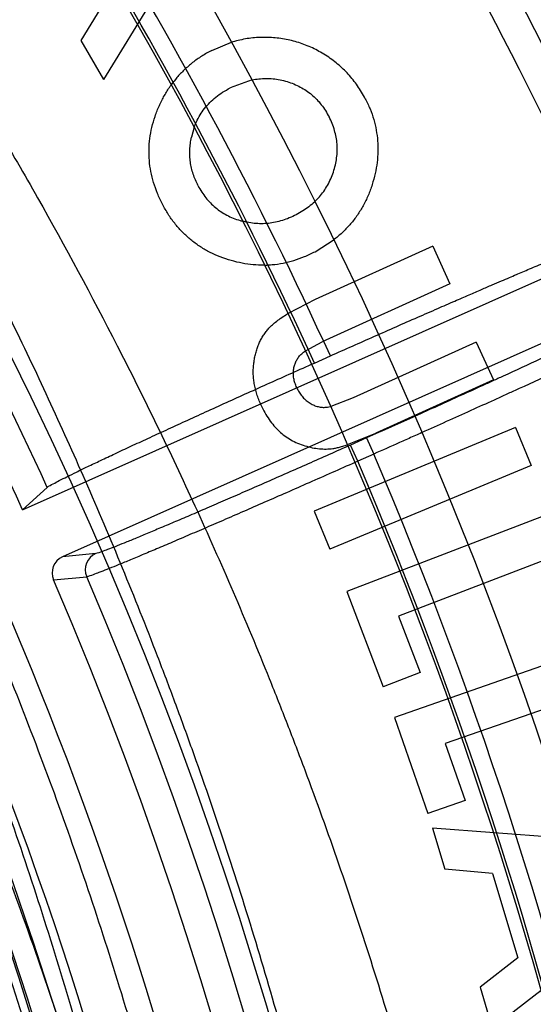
# Model space of a CAD drawing. Header units: millimetres. Extents: x 0 to 297, y 0 to 210.
# Tile 113 of 256: x 145.2856 to 145.3466, y 93.3337 to 93.4504. Entities that reach past the tile are written whole.
import ezdxf

# ---------------------------------------------------------------- set-up
doc = ezdxf.new("R2010")
doc.units = ezdxf.units.MM
doc.header["$LTSCALE"] = 16.335
doc.layers.get('0').update_dxf_attribs({"linetype": 'CONTINUOUS'})
doc.layers.add('01_GLOBAL', color=7, linetype='CONTINUOUS')
doc.layers.add('INTFCLR_144815', color=7, linetype='CONTINUOUS')

msp = doc.modelspace()

# ---------------------------------------------------------------- linework, layer by layer
at = {"color": 7, "linetype": 'Continuous'}
msp.add_circle((145.8748034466, 92.1344639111), 2.66, dxfattribs=at)
at = {"color": 9, "linetype": 'Continuous'}
msp.add_arc((145.8748034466, 92.1344639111), 2.6259090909, 92.9674534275, 177.0325465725, dxfattribs=at)
at = {"layer": '01_GLOBAL', "color": 7, "linetype": 'Continuous'}
msp.add_circle((145.8748034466, 92.1344639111), 2.695, dxfattribs=at)
at = {"layer": 'INTFCLR_144815', "color": 6, "linetype": 'Continuous'}
for p, q in [((145.2993350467, 93.4584855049), (145.2928631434, 93.4479673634)), ((145.3023632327, 93.4543977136), (145.2955692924, 93.4433497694)), ((145.2928631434, 93.4479673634), (145.2955692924, 93.4433497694)), ((145.3083968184, 93.4467746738), (145.3107666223, 93.4477512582)), ((145.3132012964, 93.443289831), (145.3105991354, 93.442344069)), ((145.3063333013, 93.43769566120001), (145.3059971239, 93.43649546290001)), ((145.2859667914, 93.3923181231), (145.3586046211, 93.4246585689)), ((145.3206601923, 93.4229283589), (145.3229137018, 93.4243552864)), ((145.3346274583, 93.4235924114), (145.3206759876, 93.4172659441)), ((145.3346274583, 93.4235924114), (145.3366531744, 93.4191254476)), ((145.3366531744, 93.4191254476), (145.3215070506, 93.4122587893)), ((145.3595164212, 93.4174020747), (145.29071477, 93.3867696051)), ((145.3206759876, 93.4172659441), (145.3174654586, 93.4156118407)), ((145.3195339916, 93.4111914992), (145.3215070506, 93.4122587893)), ((145.3397852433, 93.4122172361), (145.325200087, 93.4056050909)), ((145.3397852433, 93.4122172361), (145.3418109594, 93.40775027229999)), ((145.3205770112, 93.40973381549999), (145.3224745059, 93.41057863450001)), ((145.3418109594, 93.40775027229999), (145.3278594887, 93.401423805)), ((145.325200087, 93.4056050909), (145.322526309, 93.4045925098)), ((145.3444359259, 93.40208371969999), (145.3205584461, 93.3921888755)), ((145.3444359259, 93.40208371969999), (145.3463058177, 93.39757520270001)), ((145.3245160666, 93.40006022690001), (145.3278594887, 93.401423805)), ((145.3463058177, 93.39757520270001), (145.3224283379, 93.3876803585)), ((145.2888859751, 93.3949903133), (145.285966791, 93.3923181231)), ((145.3205584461, 93.3921888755), (145.3224283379, 93.3876803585)), ((145.3485455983, 93.3918910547), (145.3244291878, 93.3826350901)), ((145.3503116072, 93.3872994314), (145.3305741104, 93.3797257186)), ((145.3244291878, 93.3826350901), (145.3287611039, 93.3713534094)), ((145.3305738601, 93.3797263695), (145.3331397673, 93.37303631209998)), ((145.354422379, 93.3761906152), (145.3300670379, 93.3677137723)), ((145.3331397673, 93.37303631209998), (145.3287611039, 93.3713534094)), ((145.3560322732, 93.3715582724), (145.3360974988, 93.3646178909)), ((145.3300670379, 93.3677137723), (145.3340301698, 93.3563230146)), ((145.3360974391, 93.3646180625), (145.3384503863, 93.3578604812)), ((145.3384503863, 93.3578604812), (145.3340301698, 93.3563230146)), ((145.3345878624, 93.35459697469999), (145.3360474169, 93.3497352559)), ((145.362028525, 93.3524985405), (145.3345878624, 93.35459697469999)), ((145.341714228, 93.34924700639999), (145.3360474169, 93.3497352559)), ((145.341714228, 93.34924700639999), (145.3447268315, 93.3392171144)), ((145.3634517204, 93.34775109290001), (145.3416986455, 93.3309064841)), ((145.3447268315, 93.3392171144), (145.3402390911, 93.33577339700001)), ((145.3402390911, 93.33577339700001), (145.3416986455, 93.3309064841))]:
    msp.add_line(p, q, dxfattribs=at)
at = {"layer": 'INTFCLR_144815', "color": 9, "linetype": 'Continuous'}
for p, q in [((145.3267743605, 93.40085756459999), (145.3248767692, 93.4000127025)), ((145.3267743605, 93.40085756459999), (145.3276283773, 93.39893941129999)), ((145.3257307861, 93.3980945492), (145.3248767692, 93.4000127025)), ((145.3276283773, 93.39893941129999), (145.3257307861, 93.3980945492)), ((145.2946450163, 93.3871483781), (145.29071477, 93.3867696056)), ((145.2896389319, 93.3840209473), (145.2935710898, 93.38440502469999))]:
    msp.add_line(p, q, dxfattribs=at)
at = {"layer": 'INTFCLR_144815', "color": 6, "linetype": 'Continuous'}
msp.add_circle((144.8596077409, 93.1986596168), 0.4466793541, dxfattribs=at)
for centre, radius, start, end in [((144.8596077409, 93.1986596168), 0.6157754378, 313.9937911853, 154.5150993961), ((144.8596077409, 93.1986596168), 0.5947754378, 312.9543589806, 154.5144414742), ((144.8596077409, 93.1986596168), 0.5751005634, 282.2440355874, 71.2863570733), ((144.8596077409, 93.1986596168), 0.4537777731, 308.490992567, 51.50900743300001), ((144.8596077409, 93.1986596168), 0.5477895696, 24.36608327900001, 38.4121773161), ((144.8596077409, 93.1986596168), 0.4747905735, 316.9838592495, 43.0161407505), ((144.8596077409, 93.1986596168), 0.4480128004, 313.9992414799, 46.00075850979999), ((144.8596077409, 93.1986596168), 0.4682794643, 24.4282423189, 38.31805207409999), ((145.2915679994, 93.3848507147), 0.0020999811, 113.9721933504, 203.2744450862), ((145.2955026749, 93.385230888), 0.0021006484, 114.0981032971, 203.1494840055), ((144.8596077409, 93.1986596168), 0.4682794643, 339.6819480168, 23.3180519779)]:
    msp.add_arc(centre, radius, start, end, dxfattribs=at)
at = {"layer": 'INTFCLR_144815', "color": 9, "linetype": 'Continuous'}
for centre, radius, start, end in [((144.8596077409, 93.1986596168), 0.5712784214, 292.4997540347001, 54.0964566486), ((144.8596102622, 93.19866079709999), 0.5153523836, 292.4997540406, 54.09645665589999), ((144.8596257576, 93.1986639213), 0.5066391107, 311.2505121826, 48.7494878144), ((144.8596077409, 93.1986596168), 0.5897747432, 323.9261481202, 36.0738518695), ((144.8596077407, 93.1986596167), 0.5440250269, 24.5006713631, 38.2755229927), ((144.859607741, 93.1986596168), 0.4617768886, 314.0862202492, 45.9137797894), ((144.8596077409, 93.1986596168), 0.450734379, 313.8592910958, 46.1407088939), ((144.8596077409, 93.1986596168), 0.4477854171, 314.0319604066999, 45.9680396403), ((144.8596077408, 93.1986596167), 0.5090729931, 24.6002115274, 38.16750630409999), ((144.8596077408, 93.1986596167), 0.5069960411, 24.6026704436, 38.1640956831), ((144.8596077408, 93.1986596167), 0.4720440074, 24.5770200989, 38.17193960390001), ((144.8596077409, 93.1986596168), 0.5069960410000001, 339.8359043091, 23.1640956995), ((144.8596077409, 93.1986596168), 0.509072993, 339.8324937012, 23.1675062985), ((144.8596077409, 93.1986596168), 0.4720440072, 339.8280604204, 23.1719395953)]:
    msp.add_arc(centre, radius, start, end, dxfattribs=at)
at = {"layer": 'INTFCLR_144815', "color": 6, "linetype": 'Continuous'}
for points, knots in [([(145.1715348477, 92.8871597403), (145.1712150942, 92.887165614), (145.1712119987, 92.888398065), (145.1717859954, 92.8890887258), (145.1723169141, 92.8900495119), (145.1728921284, 92.8909093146), (145.1735763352, 92.8919125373), (145.1743814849, 92.8930382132), (145.17530592, 92.89429876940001), (145.1763525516, 92.89569628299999), (145.1775225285, 92.8972363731), (145.1788179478, 92.8989246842), (145.1802417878, 92.90076905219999), (145.1817966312, 92.902777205), (145.1834827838, 92.9049546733), (145.1852973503, 92.907303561), (145.1872357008, 92.90982438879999), (145.189295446, 92.9125211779), (145.1914790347, 92.9154049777), (145.1937896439, 92.9184888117), (145.1962240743, 92.9217782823), (145.1987743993, 92.92527328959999), (145.2014309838, 92.9289717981), (145.2041860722, 92.9328747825), (145.2070298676, 92.9369806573), (145.2099514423, 92.9412863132), (145.2129388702, 92.94578706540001), (145.215979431, 92.95047669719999), (145.2190598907, 92.95534762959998), (145.2221667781, 92.9603911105), (145.2252866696, 92.9655974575), (145.2284064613, 92.9709563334), (145.2315136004, 92.9764570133), (145.2345962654, 92.98208862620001), (145.2376434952, 92.98784036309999), (145.2406452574, 92.99370162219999), (145.2435925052, 92.99966217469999), (145.2464771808, 93.005712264), (145.2492921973, 93.01184268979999), (145.2520314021, 93.01804486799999), (145.2546894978, 93.0243108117), (145.2572619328, 93.0306330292), (145.2597453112, 93.03700571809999), (145.2621317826, 93.0434101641), (145.2644188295, 93.0498389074), (145.2666074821, 93.05629353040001), (145.2687002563, 93.0627819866), (145.2706975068, 93.0693065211), (145.2725965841, 93.0758590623), (145.2743963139, 93.08243582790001), (145.2760946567, 93.0890285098), (145.2776905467, 93.0956308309), (145.2791843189, 93.1022416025), (145.2805765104, 93.10886063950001), (145.2818676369, 93.1154879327), (145.2830580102, 93.12212274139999), (145.2841477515, 93.12876325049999), (145.2851369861, 93.1354072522), (145.2860260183, 93.1420534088), (145.2868152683, 93.14870134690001), (145.2875051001, 93.1553505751), (145.2880958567, 93.16200073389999), (145.2885878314, 93.1686513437), (145.2889813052, 93.17530234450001), (145.289276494, 93.18195348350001), (145.2894735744, 93.1886048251), (145.2895726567, 93.1952561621), (145.2895738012, 93.20190757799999), (145.2894770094, 93.20855889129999), (145.2892822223, 93.2152102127), (145.2889893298, 93.2218613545), (145.2885981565, 93.228512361), (145.2881084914, 93.23516293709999), (145.2875200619, 93.2418129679), (145.2868325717, 93.24846205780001), (145.2860456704, 93.2551099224), (145.2851589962, 93.26175603), (145.2841721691, 93.2683997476), (145.2830848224, 93.2750402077), (145.2818965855, 93.2816764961), (145.2806070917, 93.2883076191), (145.2792161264, 93.2949318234), (145.2777236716, 93.3015466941), (145.27612979, 93.30814986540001), (145.2744344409, 93.314739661), (145.2726374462, 93.3213150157), (145.2707388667, 93.3278740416), (145.2687392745, 93.3344133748), (145.2666397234, 93.34092869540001), (145.2644415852, 93.34741542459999), (145.2621464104, 93.3538691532), (145.2597562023, 93.3602849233), (145.2572735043, 93.3666571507), (145.2547014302, 93.37297970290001), (145.2520437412, 93.3792458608), (145.2493049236, 93.3854482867), (145.2464902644, 93.3915790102), (145.2436059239, 93.39762942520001), (145.240658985, 93.4035903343), (145.2376574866, 93.4094520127), (145.2346104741, 93.4152042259), (145.231527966, 93.4208363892), (145.2284209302, 93.42633767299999), (145.2253011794, 93.4316972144), (145.2221812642, 93.4369042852), (145.2190742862, 93.44194854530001), (145.2159936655, 93.44682031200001), (145.2129528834, 93.4515108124), (145.209965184, 93.45601244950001), (145.207043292, 93.4603189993), (145.2041991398, 93.4644257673), (145.2014436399, 93.4683296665), (145.1987864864, 93.47202925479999), (145.1962360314, 93.47552468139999), (145.1937992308, 93.47881756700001), (145.1914816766, 93.48191080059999), (145.1892876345, 93.484808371), (145.1872201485, 93.487515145), (145.1852811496, 93.49003667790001), (145.1834716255, 93.49237897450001), (145.1817917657, 93.4945483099), (145.1802410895, 93.4965510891), (145.1788186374, 93.4983936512), (145.1775230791, 93.5000821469), (145.1763528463, 93.5016225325), (145.1753062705, 93.5030200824), (145.1743814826, 93.5042807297), (145.1735770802, 93.50540657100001), (145.1728902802, 93.5064096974), (145.1723225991, 93.507270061), (145.1718630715, 93.5080606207), (145.171402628, 93.5088026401), (145.1710534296, 93.51015065), (145.1715348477, 93.5101594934)], [0, 0, 0, 0, 0.0014103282, 0.0032894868, 0.0045784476, 0.006109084, 0.0078878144, 0.009921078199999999, 0.0122159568, 0.0147800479, 0.0176210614, 0.0207450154, 0.0241645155, 0.0278962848, 0.0319450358, 0.0363094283, 0.0409856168, 0.0459681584, 0.0512740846, 0.0569372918, 0.0629614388, 0.06932079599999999, 0.0760170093, 0.0830428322, 0.09038864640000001, 0.09804223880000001, 0.1059886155, 0.1142106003, 0.1226891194, 0.1314036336, 0.1403327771, 0.1494548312, 0.1587482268, 0.1681920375, 0.1777662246, 0.1874518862, 0.1972313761, 0.2070885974, 0.2170088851, 0.2269790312, 0.2369874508, 0.247023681, 0.2570780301, 0.2671479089, 0.2771627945, 0.2871678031, 0.297203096, 0.3072268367, 0.3172573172, 0.3272873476, 0.3372951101, 0.3472786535, 0.3572404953, 0.3671820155, 0.3771057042, 0.38701475, 0.3969071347, 0.4067804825, 0.4166362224, 0.4264761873, 0.4363022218, 0.4461151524, 0.4559173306, 0.4657100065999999, 0.4754958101, 0.4852761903, 0.4950537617, 0.5048299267, 0.514607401, 0.5243876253, 0.5341732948, 0.5439658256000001, 0.5537677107, 0.5635801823, 0.5734055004, 0.5832449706, 0.5931003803, 0.6029729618, 0.6128636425, 0.6227732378, 0.6327028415, 0.6426530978, 0.6526214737, 0.6626060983, 0.6726078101, 0.6826271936, 0.6926651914, 0.7027189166, 0.7127821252, 0.7228511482, 0.7329216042, 0.7429877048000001, 0.7530428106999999, 0.7630790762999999, 0.7730874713, 0.7830577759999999, 0.7929782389, 0.8028356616, 0.8126154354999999, 0.8223014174, 0.8318761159, 0.8413205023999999, 0.8506146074, 0.8597374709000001, 0.8686675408, 0.8773831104, 0.8858627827, 0.8940860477, 0.9020337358, 0.9096886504, 0.9170358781, 0.9240630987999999, 0.9307608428, 0.9371226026, 0.9431446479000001, 0.9488258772, 0.9541674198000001, 0.9591725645, 0.9638462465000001, 0.9681947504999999, 0.9722253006, 0.9759458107, 0.979364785, 0.9824904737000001, 0.9853313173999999, 0.9878955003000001, 0.9901906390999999, 0.9922241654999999, 0.994002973, 0.9955336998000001, 0.9968227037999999, 0.9978766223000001, 1, 1, 1, 1]), ([(145.1816919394, 93.4996596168), (145.1813689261, 93.4996596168), (145.181354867, 93.4984164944), (145.1818990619, 93.4977049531), (145.1824036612, 93.4967241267), (145.1829511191, 93.4958450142), (145.1836029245, 93.49481997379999), (145.1843702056, 93.4936699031), (145.1852510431, 93.4923828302), (145.1862478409, 93.4909569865), (145.1873615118, 93.4893868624), (145.1885933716, 93.48766759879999), (145.1899443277, 93.4857938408), (145.1914151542, 93.48376000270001), (145.1930061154, 93.48156053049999), (145.1947171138, 93.47918971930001), (145.1965473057, 93.47664219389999), (145.1984952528, 93.47391268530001), (145.2005585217, 93.47099658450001), (145.2027337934, 93.46788981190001), (145.2050166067, 93.46458923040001), (145.207401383, 93.4610926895), (145.2098813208, 93.4573992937), (145.2124484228, 93.45350951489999), (145.2150935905, 93.44942523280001), (145.2178067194, 93.44514979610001), (145.2205768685, 93.4406879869), (145.2233924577, 93.436045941), (145.2262415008, 93.43123100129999), (145.2291118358, 93.4262515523), (145.2319913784, 93.42111677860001), (145.2348683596, 93.4158364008), (145.2377314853, 93.4104204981), (145.2405700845, 93.4048793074), (145.2433742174, 93.39922304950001), (145.2461347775, 93.3934617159), (145.2488435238, 93.3876049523), (145.2514930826, 93.381661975), (145.2540769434, 93.37564147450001), (145.2565894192, 93.3695515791), (145.2590255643, 93.3633999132), (145.2613812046, 93.35719337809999), (145.2636527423, 93.3509384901), (145.2658372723, 93.34464092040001), (145.2679322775, 93.3383061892), (145.2699358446, 93.3319388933), (145.2718463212, 93.32554360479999), (145.2736625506, 93.3191239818), (145.275383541, 93.3126837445), (145.2770086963, 93.30622572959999), (145.2785375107, 93.29975290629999), (145.2799697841, 93.29326740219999), (145.281305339, 93.2867715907), (145.282544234, 93.2802670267), (145.2836865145, 93.2737555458), (145.2847323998, 93.2672381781), (145.285682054, 93.2607163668), (145.2865357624, 93.2541907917), (145.2872937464, 93.2476625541), (145.2879563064, 93.24113198), (145.2885236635, 93.2345999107), (145.2889960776, 93.22806647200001), (145.2893737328, 93.22153232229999), (145.2896568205, 93.2149974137), (145.2898454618, 93.208462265), (145.2899397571, 93.20192674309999), (145.2899397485, 93.1953913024), (145.2898454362, 93.18885579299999), (145.2896567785, 93.1823206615), (145.2893736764, 93.175785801), (145.2889960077, 93.1692516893), (145.2885235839, 93.1627183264), (145.2879562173, 93.1561863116), (145.2872936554, 93.1496558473), (145.2865356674, 93.1431276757), (145.2856819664, 93.136602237), (145.2847323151, 93.130080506), (145.283686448, 93.1235632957), (145.2825441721, 93.1170518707), (145.2813053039, 93.1105474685), (145.2799697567, 93.1040517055), (145.2785375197, 93.0975663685), (145.277008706, 93.091093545), (145.2753835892, 93.0846356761), (145.2736625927, 93.0781954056), (145.2718464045, 93.07177591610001), (145.2699359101, 93.0653805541), (145.2679323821, 93.0590133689), (145.2658373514, 93.05267854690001), (145.2636528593, 93.0463810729), (145.2613812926, 93.04012609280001), (145.2590256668, 93.03391958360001), (145.2565895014, 93.0277678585), (145.2540770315, 93.0216779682), (145.2514931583, 93.01565743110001), (145.2488435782, 93.00971440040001), (145.2461348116, 93.0038575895), (145.2433742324, 92.99809621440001), (145.2405700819, 92.9924399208), (145.2377314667, 92.9868986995), (145.2348683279, 92.98148277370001), (145.2319913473, 92.9762023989), (145.2291118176, 92.97106764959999), (145.2262415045, 92.9660882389), (145.2233924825, 92.9612733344), (145.220576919, 92.95663132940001), (145.2178068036, 92.95216957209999), (145.2150937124, 92.9478941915), (145.2124485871, 92.9438099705), (145.2098815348, 92.9399202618), (145.2074016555, 92.9362269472), (145.2050169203, 92.9327304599), (145.2027341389, 92.9294299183), (145.2005588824, 92.9263231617), (145.1984956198, 92.92340706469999), (145.1965476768, 92.9206775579), (145.1947174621, 92.918129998), (145.1930064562, 92.91575917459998), (145.1914154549, 92.9135596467), (145.1899446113, 92.91152578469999), (145.1885936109, 92.9096519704), (145.1873617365, 92.9079326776), (145.1862480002, 92.9063625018), (145.1852512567, 92.9049366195), (145.1843701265, 92.90364951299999), (145.1836036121, 92.902499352), (145.1829493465, 92.90147443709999), (145.1824091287, 92.9005947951), (145.1819724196, 92.8997882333), (145.1815362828, 92.8990246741), (145.1812048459, 92.8976596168), (145.1816919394, 92.8976596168)], [0, 0, 0, 0, 0.0014863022, 0.0034583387, 0.00480742, 0.0064070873, 0.008263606, 0.0103831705, 0.0127725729, 0.0154385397, 0.018388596, 0.0216299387, 0.0251705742, 0.0290176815, 0.0331791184, 0.0376612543, 0.0424708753, 0.0476126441, 0.053091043, 0.05890788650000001, 0.0650637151, 0.071556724, 0.0783824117, 0.08553378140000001, 0.09300120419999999, 0.1007725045, 0.1088330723, 0.1171662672, 0.125753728, 0.1345758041, 0.1436120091, 0.1528416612, 0.1622443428, 0.1717998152, 0.1814887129, 0.1912927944, 0.2011949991, 0.2111795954, 0.2212322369, 0.2313400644, 0.2414915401, 0.251676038, 0.2618853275, 0.272110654, 0.2823462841, 0.2925853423, 0.3028240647, 0.3130572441, 0.3232827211, 0.3334966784, 0.3436983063, 0.353884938, 0.364056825, 0.3742120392, 0.3843517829, 0.3944749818, 0.4045834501, 0.4146764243, 0.4247563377, 0.4348229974, 0.4448791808, 0.4549248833, 0.4649631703, 0.4749943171, 0.4850215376, 0.4950452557, 0.505068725, 0.5150924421, 0.5251196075, 0.5351507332, 0.5451888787, 0.5552345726, 0.5652905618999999, 0.5753571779, 0.5854368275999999, 0.5955298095, 0.6056379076, 0.615761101, 0.6259004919, 0.6360558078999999, 0.6462271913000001, 0.6564139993, 0.6666151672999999, 0.6768294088, 0.6870543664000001, 0.6972879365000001, 0.7075261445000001, 0.7177656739, 0.7280008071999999, 0.7382265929, 0.7484354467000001, 0.7586203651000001, 0.7687717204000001, 0.7788795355, 0.7889322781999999, 0.7989169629, 0.8088192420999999, 0.8186233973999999, 0.8283123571, 0.8378678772, 0.8472706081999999, 0.8565002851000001, 0.8655364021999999, 0.8743584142, 0.8829458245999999, 0.8912789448, 0.8993394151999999, 0.9071106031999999, 0.9145779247, 0.9217291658, 0.9285546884, 0.9350475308, 0.9412033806, 0.9470201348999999, 0.9524985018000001, 0.9576403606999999, 0.9624499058, 0.9669322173, 0.9710936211, 0.9749409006, 0.978481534, 0.9817230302, 0.984673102, 0.9873392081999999, 0.9897286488, 0.9918483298, 0.9937048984, 0.9953046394, 0.9966537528, 0.9977587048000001, 1, 1, 1, 1]), ([(145.290839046, 93.1986596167), (145.290839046, 93.20100712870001), (145.2908026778, 93.2057026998), (145.2906389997, 93.212745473), (145.2903661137, 93.2197876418), (145.2899838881, 93.22682885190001), (145.2894921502, 93.2338686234), (145.2888906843, 93.2409064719), (145.2881792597, 93.2479416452), (145.2873576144, 93.25497342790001), (145.2864255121, 93.2620007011), (145.2853827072, 93.26902237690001), (145.2842290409, 93.2760368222), (145.2829643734, 93.2830424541), (145.2815887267, 93.2900370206), (145.2801021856, 93.29701830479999), (145.2785050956, 93.3039832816), (145.2767979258, 93.3109289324), (145.2749815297, 93.3178512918), (145.2730569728, 93.3247463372), (145.2710258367, 93.33160902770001), (145.2688900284, 93.33843418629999), (145.2666520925, 93.34521564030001), (145.2643151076, 93.3519467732), (145.2618829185, 93.3586200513), (145.2593601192, 93.3652272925), (145.2567521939, 93.3717594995), (145.2540656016, 93.3782068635), (145.251307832, 93.3845588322), (145.2484874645, 93.3908041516), (145.2456141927, 93.39693096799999), (145.2426988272, 93.40292694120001), (145.2397532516, 93.4087794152), (145.2367903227, 93.4144756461), (145.2338237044, 93.42000308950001), (145.2308676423, 93.4253497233), (145.2279367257, 93.4305043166), (145.2250455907, 93.4354567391), (145.2222085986, 93.44019824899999), (145.2194395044, 93.4447217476), (145.2167511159, 93.4490220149), (145.214155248, 93.4530954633), (145.2116626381, 93.4569399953), (145.2092828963, 93.4605548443), (145.2070237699, 93.4639414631), (145.2048909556, 93.4671035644), (145.2028881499, 93.4700468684), (145.2010177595, 93.4727779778), (145.1992812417, 93.4753038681), (145.1976794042, 93.4776315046), (145.1962125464, 93.47976762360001), (145.1948806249, 93.48171876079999), (145.1936832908, 93.4834905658), (145.19262015, 93.4850896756), (145.1916900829, 93.48651775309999), (145.1908931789, 93.4877905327), (145.19022483, 93.48887961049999), (145.1895787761, 93.49010375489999), (145.1889756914, 93.4909496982), (145.1887748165, 93.49252444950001), (145.1891690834, 93.49253133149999)], [0, 0, 0, 0, 0.02225245, 0.0445093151, 0.0667750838, 0.0890537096, 0.1113496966, 0.1336661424, 0.1560071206, 0.1783746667, 0.2007723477, 0.2232005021, 0.2456615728, 0.2681539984, 0.2906786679, 0.3132316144, 0.3358115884, 0.3584115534, 0.3810274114, 0.4036483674, 0.4262663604, 0.4488666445, 0.4714362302, 0.493956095, 0.516405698, 0.5387611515, 0.5609948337, 0.5830754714, 0.6049679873, 0.6266337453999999, 0.648030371, 0.6691122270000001, 0.6898308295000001, 0.7101353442, 0.7299737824, 0.7492942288, 0.7680459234, 0.7861801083, 0.8036519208, 0.8204214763, 0.8364545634, 0.8517244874, 0.8662078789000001, 0.8798864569, 0.8927486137, 0.9047971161, 0.9160413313, 0.9264952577, 0.9361748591, 0.945097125, 0.9532791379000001, 0.9607380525, 0.9674902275, 0.9735510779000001, 0.9789355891, 0.9836595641, 0.9877384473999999, 0.9911880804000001, 0.9962621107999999, 1, 1, 1, 1]), ([(145.3115000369, 93.1986596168), (145.3115000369, 93.2031217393), (145.3113603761, 93.2120507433), (145.3107329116, 93.22543989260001), (145.3096849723, 93.23882489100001), (145.308214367, 93.2522021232), (145.3063175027, 93.2655665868), (145.3039919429, 93.2789103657), (145.3012336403, 93.29222144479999), (145.2980413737, 93.3054844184), (145.2944139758, 93.31867832), (145.2903552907, 93.3317769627), (145.2858713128, 93.34474611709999), (145.2809768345, 93.3575447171), (145.2756920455, 93.37012086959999), (145.2700508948, 93.3824159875), (145.2640962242, 93.394358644), (145.2578895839, 93.405870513), (145.2515062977, 93.4168658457), (145.2450357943, 93.4272568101), (145.2385803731, 93.4369609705), (145.2322471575, 93.4459046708), (145.2261431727, 93.4540335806), (145.2203622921, 93.46131323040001), (145.2149878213, 93.46773797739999), (145.2100767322, 93.473319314), (145.2056691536, 93.4780908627), (145.2017857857, 93.4820910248), (145.1984327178, 93.48537822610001), (145.1956088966, 93.4879695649), (145.1933015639, 93.48999270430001), (145.1912894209, 93.49143866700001), (145.1899601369, 93.49254513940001), (145.1891690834, 93.49253133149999)], [0, 0, 0, 0, 0.0408499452, 0.0817377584, 0.1226908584, 0.1637418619, 0.2049215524, 0.2462459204, 0.2877224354, 0.329349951, 0.3711123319, 0.4129705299, 0.4548685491, 0.4967167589, 0.5383929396, 0.579731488, 0.6205367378, 0.6605415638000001, 0.6994421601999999, 0.7369113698, 0.7725873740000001, 0.8061275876, 0.8372253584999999, 0.8656390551, 0.8912193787, 0.9139002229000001, 0.9336943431, 0.9506758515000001, 0.9649483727, 0.9766362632, 0.9858655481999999, 0.9927569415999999, 1, 1, 1, 1]), ([(145.3266230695, 93.4410611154), (145.3264814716, 93.4413247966), (145.3262000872, 93.4418487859), (145.3257127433, 93.44259044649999), (145.3251868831, 93.44329595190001), (145.3246155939, 93.44396041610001), (145.3239997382, 93.4445850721), (145.3233454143, 93.4451731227), (145.3226469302, 93.44572092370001), (145.3219062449, 93.44622199), (145.3211360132, 93.446674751), (145.3203497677, 93.44708493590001), (145.319543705, 93.4474320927), (145.3187213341, 93.4477238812), (145.3178816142, 93.4479594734), (145.3170252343, 93.44813308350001), (145.3161532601, 93.4482607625), (145.3152681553, 93.44832655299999), (145.3143798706, 93.4483376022), (145.313496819, 93.4482900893), (145.3126216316, 93.4481880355), (145.3117569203, 93.44801899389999), (145.3111400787, 93.4478630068), (145.310812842, 93.4477653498), (145.3107665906, 93.4477512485)], [0, 0, 0, 0, 0.0480730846, 0.09553119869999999, 0.142438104, 0.1893928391, 0.2362155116, 0.2833027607, 0.3306653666, 0.3787392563, 0.4268831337, 0.4741672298, 0.5211466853, 0.567783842, 0.6142930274, 0.6611627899, 0.708101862, 0.7558137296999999, 0.8036697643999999, 0.8507545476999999, 0.8978245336, 0.9451315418, 0.992231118, 1, 1, 1, 1]), ([(145.3083968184, 93.4467746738), (145.3079990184, 93.4465574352), (145.3072138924, 93.4461286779), (145.3061300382, 93.4453553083), (145.3051407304, 93.44450485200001), (145.3043013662, 93.44362129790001), (145.3038168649, 93.4430064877), (145.3036085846, 93.4427194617)], [0, 0, 0, 0, 0.2146150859, 0.4235794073, 0.62949851, 0.83203111, 1, 1, 1, 1]), ([(145.3025637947, 93.4285484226), (145.3023567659, 93.4289760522), (145.3019501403, 93.4298159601), (145.3014847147, 93.4311166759), (145.3011685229, 93.4324212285), (145.3009797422, 93.4337277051), (145.3009483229, 93.4350392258), (145.301043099, 93.4363544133), (145.3012947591, 93.437670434), (145.3016706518, 93.4389745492), (145.3021676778, 93.4402363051), (145.3027582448, 93.4414348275), (145.303267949, 93.4422427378), (145.3035645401, 93.44265876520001), (145.3036085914, 93.4427194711)], [0, 0, 0, 0, 0.0950410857, 0.1866703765, 0.2758417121, 0.3633163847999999, 0.4503265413, 0.5378972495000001, 0.6267258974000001, 0.7179717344, 0.8091537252, 0.8977956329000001, 0.9849953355, 1, 1, 1, 1]), ([(145.3132012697, 93.44328982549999), (145.3134623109, 93.4433434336), (145.3140040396, 93.4434280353), (145.3148318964, 93.4434811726), (145.3156763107, 93.4434441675), (145.3165188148, 93.44331845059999), (145.3173470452, 93.4431044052), (145.3181523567, 93.4428222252), (145.318909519, 93.44246252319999), (145.3196195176, 93.44204109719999), (145.3202679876, 93.44154288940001), (145.320873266, 93.44098699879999), (145.3214095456, 93.44035028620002), (145.321913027, 93.4396603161), (145.3221877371, 93.4391531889), (145.3223275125, 93.4388951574)], [0, 0, 0, 0, 0.0733823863, 0.1507812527, 0.2281051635, 0.3057284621, 0.3849537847, 0.4633829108, 0.5403885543, 0.6154638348, 0.6903328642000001, 0.765238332, 0.8413230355, 0.9192635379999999, 1, 1, 1, 1]), ([(145.3063332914, 93.43769563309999), (145.3064076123, 93.4379051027), (145.3066082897, 93.4383990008), (145.3070056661, 93.43914171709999), (145.3075312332, 93.4399132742), (145.3081605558, 93.4406172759), (145.3088845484, 93.44125807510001), (145.309698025, 93.4418453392), (145.310294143, 93.4421752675), (145.3105991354, 93.442344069)], [0, 0, 0, 0, 0.103109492, 0.2469172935, 0.3902527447, 0.5354127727, 0.6839766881, 0.8383126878, 1, 1, 1, 1]), ([(145.3266230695, 93.4410611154), (145.3268205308, 93.4406580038), (145.3272108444, 93.4398611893), (145.3276379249, 93.43861356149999), (145.3279370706, 93.4373557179), (145.3281049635, 93.4360833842), (145.3281402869, 93.4347972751), (145.3280464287, 93.4334954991), (145.3278148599, 93.4321804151), (145.3274508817, 93.4308696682), (145.3269813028, 93.42958848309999), (145.3263908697, 93.4283786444), (145.325699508, 93.4272508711), (145.3248988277, 93.4262113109), (145.3239957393, 93.4252556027), (145.3233075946, 93.4246632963), (145.3229364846, 93.42437300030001), (145.3229136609, 93.42435525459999)], [0, 0, 0, 0, 0.0725061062, 0.1433198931, 0.2126353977, 0.2812368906, 0.3503985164, 0.4202740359, 0.4918744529, 0.565887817, 0.6399239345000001, 0.7121523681, 0.7831512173, 0.8534096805, 0.9238952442, 0.9953302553, 1, 1, 1, 1]), ([(145.3206723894, 93.42889913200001), (145.3208453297, 93.4290660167), (145.321204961, 93.42944119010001), (145.3216947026, 93.4300754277), (145.3221510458, 93.43078708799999), (145.3225284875, 93.43155794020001), (145.3228444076, 93.4323667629), (145.3230817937, 93.433199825), (145.3232332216, 93.43403675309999), (145.3233038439, 93.4348666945), (145.3232810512, 93.43569005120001), (145.3231782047, 93.4365069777), (145.3229828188, 93.4373158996), (145.3227037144, 93.4381188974), (145.3224539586, 93.43863424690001), (145.3223275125, 93.4388951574)], [0, 0, 0, 0, 0.066361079, 0.1433946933, 0.2210319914, 0.2995486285, 0.3801251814, 0.4606875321, 0.5384764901, 0.6147937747, 0.6904030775, 0.7656422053, 0.8418754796, 0.9199448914, 1, 1, 1, 1]), ([(145.3067866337, 93.43074035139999), (145.3066753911, 93.4309689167), (145.3064557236, 93.43142025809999), (145.3061968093, 93.43212127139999), (145.3059958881, 93.4328291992), (145.3058683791, 93.43354798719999), (145.3057976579, 93.4342742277), (145.305801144, 93.4350094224), (145.3058601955, 93.4357535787), (145.3059512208, 93.4362467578), (145.3059971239, 93.43649546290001)], [0, 0, 0, 0, 0.1285719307, 0.2538872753, 0.3776119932, 0.5004930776, 0.6228137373, 0.7463552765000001, 0.8720895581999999, 1, 1, 1, 1]), ([(145.3067866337, 93.43074035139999), (145.3069254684, 93.4304897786), (145.3071985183, 93.4299969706), (145.3076874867, 93.42931718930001), (145.3082296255, 93.4287024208), (145.3088235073, 93.4281470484), (145.3094770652, 93.42766137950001), (145.3101891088, 93.4272452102), (145.3109541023, 93.42689101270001), (145.3116128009, 93.4266627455), (145.312013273, 93.4265497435), (145.3121369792, 93.42651756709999)], [0, 0, 0, 0, 0.1221280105, 0.2401923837, 0.3563724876, 0.4713536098, 0.5864343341, 0.7029801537, 0.8226145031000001, 0.945490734, 1, 1, 1, 1]), ([(145.3147082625, 93.4213376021), (145.3145695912, 93.4213338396), (145.3139987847, 93.4213282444), (145.3129880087, 93.4213974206), (145.3116787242, 93.42161203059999), (145.3103761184, 93.4219523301), (145.3091114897, 93.4224105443), (145.3079157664, 93.42297815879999), (145.3068035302, 93.42364911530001), (145.3057807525, 93.4244288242), (145.3048413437, 93.42530600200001), (145.3039834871, 93.4262827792), (145.303216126, 93.427367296), (145.3027833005, 93.4281509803), (145.3025637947, 93.4285484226)], [0, 0, 0, 0, 0.0279432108, 0.1149832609, 0.2037022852, 0.2949121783, 0.3858421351, 0.4743139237, 0.5611811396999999, 0.647067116, 0.7329580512, 0.8197236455, 0.9085735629, 1, 1, 1, 1]), ([(145.3206724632, 93.4288992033), (145.3206425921, 93.4288703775), (145.3204060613, 93.42864518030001), (145.3199373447, 93.4282420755), (145.3192148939, 93.42774034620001), (145.3186960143, 93.4274531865), (145.3184319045, 93.4273070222)], [0, 0, 0, 0, 0.0451334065, 0.355075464, 0.6717334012, 1, 1, 1, 1]), ([(145.3184319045, 93.4273070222), (145.318158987, 93.4271734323), (145.3176232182, 93.4269111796), (145.3167914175, 93.42661721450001), (145.3159610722, 93.4264009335), (145.3151260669, 93.4262686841), (145.314286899, 93.4262285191), (145.3134450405, 93.426270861), (145.3127271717, 93.42637601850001), (145.3122933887, 93.4264768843), (145.3121369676, 93.4265175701)], [0, 0, 0, 0, 0.1403119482, 0.2754487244, 0.4068194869, 0.5363823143, 0.6653509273, 0.7943195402, 0.9253439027, 1, 1, 1, 1]), ([(145.3224745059, 93.41057863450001), (145.3233522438, 93.41096942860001), (145.3250975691, 93.4117449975), (145.3277043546, 93.4128988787), (145.3302802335, 93.4140345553), (145.3327808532, 93.41513249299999), (145.3350962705, 93.41614476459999), (145.3371358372, 93.41703268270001), (145.3388711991, 93.41778517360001), (145.3403519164, 93.4184248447), (145.3416253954, 93.4189730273), (145.3427256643, 93.41944503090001), (145.3436795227, 93.4198528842), (145.3445193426, 93.4202108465), (145.3453174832, 93.4205499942), (145.3461395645, 93.4208981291), (145.3470278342, 93.421272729), (145.3479783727, 93.4216715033), (145.3489799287, 93.4220889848), (145.3500227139, 93.4225197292), (145.3510816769, 93.4229528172), (145.3521092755, 93.4233632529), (145.3530263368, 93.4237286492), (145.3538580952, 93.4240204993), (145.3543683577, 93.4242414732), (145.3546468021, 93.4242689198)], [0, 0, 0, 0, 0.0824203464, 0.1638351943, 0.2445449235, 0.3239090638, 0.3981108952, 0.4613198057, 0.5147293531, 0.5603677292, 0.5996855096, 0.6336630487, 0.6630700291, 0.6886761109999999, 0.7119763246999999, 0.7374614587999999, 0.7652592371, 0.7946730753, 0.8258862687, 0.8583395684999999, 0.891460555, 0.9240165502, 0.9533068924, 0.9759985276, 1, 1, 1, 1]), ([(145.3147082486, 93.4213376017), (145.3149993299, 93.4213454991), (145.3157217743, 93.4213914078), (145.316873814, 93.4215485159), (145.3181517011, 93.4218800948), (145.3194257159, 93.4223275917), (145.3202447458, 93.4227261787), (145.3206601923, 93.4229283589)], [0, 0, 0, 0, 0.1405830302, 0.3491607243, 0.5604605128, 0.7770470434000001, 1, 1, 1, 1]), ([(145.3142404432, 93.404779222), (145.3141499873, 93.4049895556), (145.3139716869, 93.40540415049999), (145.313744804, 93.406033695), (145.3135766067, 93.4066638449), (145.3134437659, 93.40728749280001), (145.3133605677, 93.4079073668), (145.3133238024, 93.408521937), (145.3133335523, 93.40913329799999), (145.3133930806, 93.40973670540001), (145.3134840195, 93.41032708), (145.3136156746, 93.4108937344), (145.3137745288, 93.4114365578), (145.313973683, 93.4119511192), (145.3142026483, 93.41244328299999), (145.3144661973, 93.4129091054), (145.3147658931, 93.41334957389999), (145.3151027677, 93.4137729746), (145.3155034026, 93.4141898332), (145.3159898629, 93.4146006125), (145.3165578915, 93.4150257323), (145.3170594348, 93.4153637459), (145.3173732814, 93.41555646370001), (145.3174654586, 93.4156118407)], [0, 0, 0, 0, 0.0547665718, 0.1079520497, 0.1598974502, 0.2106654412, 0.2603956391, 0.3093540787, 0.3578195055, 0.4064915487, 0.454292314, 0.500609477, 0.5455564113, 0.5894764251, 0.6324628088, 0.6753072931, 0.7173515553, 0.7597836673, 0.8046006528, 0.8554091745, 0.9119025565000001, 0.9742780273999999, 1, 1, 1, 1]), ([(145.318489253, 93.4068205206), (145.3184134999, 93.4070023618), (145.3182662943, 93.4073557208), (145.3181306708, 93.4078976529), (145.3180756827, 93.4084263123), (145.3181039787, 93.4089351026), (145.318194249, 93.4094230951), (145.3183626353, 93.40987602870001), (145.3185935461, 93.41029462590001), (145.3188458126, 93.41060885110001), (145.3190870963, 93.4108534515), (145.3193041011, 93.411025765), (145.3194582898, 93.4111383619), (145.3195339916, 93.4111914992)], [0, 0, 0, 0, 0.1197690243, 0.2327385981, 0.3386455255, 0.442053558, 0.5418769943, 0.6395638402, 0.7348567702, 0.8316298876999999, 0.8837909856, 0.9437009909, 1, 1, 1, 1]), ([(145.2888859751, 93.3949903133), (145.2890897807, 93.395176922), (145.2895939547, 93.3954078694), (145.2903706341, 93.3958328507), (145.2912989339, 93.396291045), (145.2924273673, 93.3968462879), (145.2937563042, 93.39748527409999), (145.2952777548, 93.3982087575), (145.2969836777, 93.39901127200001), (145.2988546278, 93.399884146), (145.3008747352, 93.4008198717), (145.3030305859, 93.4018123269), (145.3053132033, 93.402857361), (145.3077025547, 93.4039457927), (145.3101756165, 93.40506716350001), (145.3127096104, 93.4062112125), (145.3152933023, 93.4073729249), (145.3179204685, 93.408549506), (145.3196869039, 93.4093375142), (145.3205770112, 93.40973381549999)], [0, 0, 0, 0, 0.0237121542, 0.0465750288, 0.07634879, 0.1123912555, 0.1545478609, 0.202862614, 0.2569625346, 0.3163201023, 0.3800225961, 0.4480017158, 0.5199755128, 0.5954462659, 0.6733036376, 0.7529864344, 0.83402309, 0.9163912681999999, 1, 1, 1, 1]), ([(145.318489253, 93.4068205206), (145.3185811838, 93.4066340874), (145.3187605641, 93.40627030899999), (145.3191076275, 93.405785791), (145.3194990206, 93.4053665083), (145.3199429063, 93.4050332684), (145.3204051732, 93.4047653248), (145.3208855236, 93.4045871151), (145.3213701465, 93.4044853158), (145.3217873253, 93.40446810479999), (145.3221420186, 93.4045147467), (145.3223639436, 93.4045538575), (145.3224965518, 93.4045851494), (145.322526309, 93.4045925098)], [0, 0, 0, 0, 0.1237830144, 0.2415321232, 0.3540067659, 0.4644922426, 0.5713029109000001, 0.6716071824, 0.7686045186, 0.8657117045, 0.9187338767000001, 0.9817181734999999, 1, 1, 1, 1]), ([(145.3142404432, 93.404779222), (145.314388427, 93.4044677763), (145.3146756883, 93.4038632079), (145.3151971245, 93.4030324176), (145.31576043, 93.4022915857), (145.3163794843, 93.4016433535), (145.3170575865, 93.4010876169), (145.3177958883, 93.40061085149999), (145.3185979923, 93.4002164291), (145.3194491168, 93.3999089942), (145.3203143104, 93.3996897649), (145.3211647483, 93.3995538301), (145.3219873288, 93.3995239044), (145.3226647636, 93.3995714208), (145.3232240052, 93.3996794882), (145.3237044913, 93.3998001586), (145.3241406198, 93.3999365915), (145.3244187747, 93.40002764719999), (145.3245160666, 93.40006022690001)], [0, 0, 0, 0, 0.0825088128, 0.1601634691, 0.2343808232, 0.3050485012, 0.3742711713, 0.44384679, 0.5150463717, 0.5878372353, 0.6601364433, 0.7285058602, 0.7936449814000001, 0.8568596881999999, 0.890605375, 0.9299221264, 0.9754314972, 1, 1, 1, 1]), ([(145.3257307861, 93.3980945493), (145.3248247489, 93.3976920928), (145.3230134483, 93.39688921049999), (145.3203071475, 93.3956941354), (145.3176342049, 93.3945182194), (145.3150262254, 93.39337532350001), (145.3125060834, 93.39227589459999), (145.3100884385, 93.39122611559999), (145.3077820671, 93.39022951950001), (145.3056014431, 93.38929233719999), (145.3035664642, 93.3884231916), (145.3016923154, 93.3876288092), (145.299990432, 93.3869135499), (145.2984685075, 93.38628095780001), (145.2971393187, 93.3857349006), (145.2960139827, 93.3852841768), (145.2951008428, 93.3849203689), (145.2943127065, 93.38464155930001), (145.2938326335, 93.3844351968), (145.2935710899, 93.38440502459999)], [0, 0, 0, 0, 0.08507626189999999, 0.170021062, 0.2538747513, 0.335668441, 0.4143696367, 0.4898225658, 0.5618509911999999, 0.6299759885, 0.6935012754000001, 0.7517416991, 0.8046557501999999, 0.8519189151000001, 0.8931823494, 0.9279520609, 0.9559924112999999, 0.9774069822, 1, 1, 1, 1])]:
    msp.add_open_spline(points, degree=3, knots=knots, dxfattribs=at)
at = {"layer": 'INTFCLR_144815', "color": 9, "linetype": 'Continuous'}
for points, knots in [([(145.2022340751, 93.50907616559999), (145.2020565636, 93.50892559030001), (145.2021747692, 93.5080314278), (145.2027953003, 93.5067734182), (145.203968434, 93.50467250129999), (145.2065823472, 93.5006368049), (145.2094210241, 93.4965331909), (145.2122072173, 93.4925336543), (145.2145013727, 93.48924427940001), (145.2190485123, 93.4827049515), (145.226169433, 93.472248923), (145.2327220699, 93.4621199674), (145.2373407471, 93.45467847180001), (145.2406397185, 93.4492636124), (145.2465984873, 93.43918911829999), (145.2551099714, 93.42381372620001), (145.2632717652, 93.4074850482), (145.2688351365, 93.3953347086), (145.2720181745, 93.3880388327), (145.2768238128, 93.3766442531), (145.2836642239, 93.3588732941), (145.2917386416, 93.33408685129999), (145.2974987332, 93.3124117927), (145.3009660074, 93.2966676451), (145.3027946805, 93.2873913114), (145.3053720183, 93.2732015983), (145.3084679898, 93.25152909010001), (145.3100373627, 93.23208920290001), (145.3105249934, 93.22226483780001)], [0, 0, 0, 0, 0.0022439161, 0.0070120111, 0.0145616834, 0.0248857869, 0.0536624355, 0.0624935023, 0.07189207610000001, 0.0923184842, 0.1392770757, 0.19383471, 0.2085944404, 0.2237059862, 0.2549574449, 0.3214227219, 0.3930725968, 0.4308712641, 0.4502345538, 0.469804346, 0.5500822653, 0.6337070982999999, 0.7209882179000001, 0.7661541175, 0.7890968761, 0.8121288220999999, 0.9051772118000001, 1, 1, 1, 1]), ([(145.3176333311, 93.22210150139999), (145.3171365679, 93.2318586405), (145.3155420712, 93.2511671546), (145.3123972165, 93.272687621), (145.3097750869, 93.2867753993), (145.3079192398, 93.2959879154), (145.3043922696, 93.31162415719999), (145.2985389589, 93.3331503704), (145.2903267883, 93.3577581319), (145.2833813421, 93.37539780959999), (145.278496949, 93.3867052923), (145.2752625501, 93.393948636), (145.2696069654, 93.40601275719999), (145.2613103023, 93.4222218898), (145.2526607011, 93.43747665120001), (145.2466069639, 93.44747151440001), (145.243252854, 93.4528429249), (145.2385584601, 93.4602286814), (145.2318942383, 93.4702760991), (145.2246597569, 93.4806468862), (145.2200368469, 93.48713003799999), (145.2177037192, 93.4903912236), (145.2148700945, 93.4943557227), (145.2119833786, 93.4984228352), (145.2093208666, 93.50241928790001), (145.2081256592, 93.5045013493), (145.2074895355, 93.5057383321), (145.2073643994, 93.5066292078), (145.2075406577, 93.50677599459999)], [0, 0, 0, 0, 0.0945441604, 0.1873460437, 0.2103231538, 0.2332131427, 0.2782846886, 0.3654193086, 0.4489587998, 0.529211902, 0.5487834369, 0.5681546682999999, 0.6059759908, 0.6777110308, 0.7443035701, 0.7756315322, 0.7907861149, 0.80558492, 0.8603198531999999, 0.9074428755, 0.9279435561, 0.9373780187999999, 0.9462430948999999, 0.9751197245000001, 0.985468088, 0.9930239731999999, 0.9977802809, 1, 1, 1, 1]), ([(145.2413747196, 93.498152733), (145.2428639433, 93.4962009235), (145.244886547, 93.4935564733), (145.2474551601, 93.4901649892), (145.2497308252, 93.4871420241), (145.2541366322, 93.4812212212), (145.2608916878, 93.47185803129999), (145.2694858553, 93.4592816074), (145.2769239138, 93.4476457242), (145.2822409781, 93.438833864), (145.2853801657, 93.4334642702), (145.2902521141, 93.42494438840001), (145.2975017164, 93.4114956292), (145.3067246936, 93.3925046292), (145.3132109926, 93.37744867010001), (145.3173738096, 93.36694038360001), (145.3201622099, 93.35964114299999), (145.3248954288, 93.3465192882), (145.3310525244, 93.3271579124), (145.3373574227, 93.3030034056), (145.3411666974, 93.28428486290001), (145.3433109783, 93.2714701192), (145.3446460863, 93.262725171), (145.3460875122, 93.25169165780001), (145.3472124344, 93.240581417), (145.3479204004, 93.2316403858), (145.3487845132, 93.2182383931), (145.3493461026, 93.1981566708), (145.3485394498, 93.1714382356), (145.3467779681, 93.15149967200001), (145.3451270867, 93.13828037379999), (145.343909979, 93.1295589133), (145.3415031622, 93.11464782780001), (145.3372609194, 93.09391415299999), (145.3309735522, 93.06989491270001), (145.3248291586, 93.0506051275), (145.3204306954, 93.03842591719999), (145.3183461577, 93.0329242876), (145.3169544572, 93.02931861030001), (145.3131561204, 93.01973981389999), (145.3066802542, 93.0047193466), (145.2974761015, 92.9857751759), (145.2894993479, 92.97097956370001), (145.283827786, 92.961170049), (145.2806417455, 92.9558349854), (145.2760993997, 92.94838364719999), (145.2694850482, 92.938036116), (145.2608832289, 92.925449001), (145.2541232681, 92.91607971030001), (145.2497158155, 92.9101571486), (145.2474419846, 92.907136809), (145.2448787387, 92.9037525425), (145.2428609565, 92.90111441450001), (145.2413748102, 92.89916662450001)], [0, 0, 0, 0, 0.0113523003, 0.0153945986, 0.0196724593, 0.0288485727, 0.04952051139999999, 0.0730548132, 0.0992747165, 0.1133659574, 0.1206417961, 0.1280352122, 0.1587481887, 0.1912667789, 0.2256293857, 0.2345212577, 0.2435306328, 0.2617592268, 0.2990180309, 0.3374305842, 0.3771409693, 0.3872950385, 0.3975091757, 0.4180450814, 0.4387403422, 0.4491382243, 0.4595166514, 0.5008391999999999, 0.5419727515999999, 0.5830556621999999, 0.5933356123, 0.6035730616, 0.6237732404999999, 0.6631691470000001, 0.7013781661, 0.7385292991, 0.7567366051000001, 0.761249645, 0.7657337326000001, 0.7746080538, 0.8088969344, 0.8413373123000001, 0.8719692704, 0.886598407, 0.893729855, 0.9007025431, 0.926950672, 0.9505051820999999, 0.9711896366, 0.9803691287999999, 0.9846421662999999, 0.9886711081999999, 1, 1, 1, 1]), ([(145.3348448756, 93.19865966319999), (145.334844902, 93.2075476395), (145.3345399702, 93.2187173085), (145.3337125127, 93.2321401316), (145.3330254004, 93.24121632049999), (145.3319336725, 93.25249429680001), (145.3305345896, 93.26369611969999), (145.329238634, 93.2725748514), (145.3271580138, 93.2855808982), (145.3234626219, 93.30457764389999), (145.3173440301, 93.3291014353), (145.3113669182, 93.3487667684), (145.3067706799, 93.3620985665), (145.3040637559, 93.3695126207), (145.3000252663, 93.3801793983), (145.293733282, 93.3954634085), (145.2847815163, 93.41475552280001), (145.2777415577, 93.4284264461), (145.2730103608, 93.4370878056), (145.2699640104, 93.4425429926), (145.2648057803, 93.45149333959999), (145.2575886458, 93.4633164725), (145.2492471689, 93.47610252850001), (145.2429711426, 93.4852176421), (145.2395231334, 93.4900859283), (145.2386583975, 93.4912994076)], [0, 0, 0, 0, 0.08514645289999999, 0.1069705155, 0.1288336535, 0.1723417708, 0.2155033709, 0.2369658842, 0.2582983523, 0.3416830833, 0.4222645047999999, 0.5003369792, 0.5384972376, 0.5573483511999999, 0.5759473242, 0.6477620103, 0.7156277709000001, 0.779635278, 0.7950300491, 0.8101748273, 0.8394913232, 0.8939896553, 0.9428494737, 0.9857252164, 1, 1, 1, 1]), ([(145.3565769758, 93.41472226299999), (145.3563501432, 93.4145155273), (145.3557853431, 93.4142658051), (145.354914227, 93.4137932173), (145.3533563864, 93.4130323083), (145.3514845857, 93.41212878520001), (145.3496381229, 93.41125899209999), (145.3483992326, 93.4106787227), (145.3462676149, 93.4096851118), (145.3440479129, 93.4086612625), (145.3417427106, 93.40760547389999), (145.3400582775, 93.4068362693), (145.3369677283, 93.4054308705), (145.3338212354, 93.40401097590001), (145.3310605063, 93.40277206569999), (145.3291596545, 93.40192098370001), (145.3277298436, 93.4012829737), (145.3267743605, 93.40085756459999)], [0, 0, 0, 0, 0.0280049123, 0.0550778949, 0.0908959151, 0.185946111, 0.2448788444, 0.2771094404, 0.3107821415, 0.4594773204, 0.5001614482, 0.5421405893, 0.6284469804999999, 0.8099581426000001, 0.85713234, 0.9045625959, 1, 1, 1, 1]), ([(145.3593574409, 93.4136327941), (145.3591126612, 93.4134171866), (145.3585129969, 93.41315335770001), (145.3575838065, 93.4126551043), (145.3559246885, 93.411850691), (145.3539313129, 93.4108939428), (145.3519652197, 93.40997290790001), (145.3506461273, 93.4093582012), (145.3483766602, 93.40830526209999), (145.346013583, 93.4072199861), (145.3435597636, 93.4061003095), (145.3417667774, 93.40528442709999), (145.3384772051, 93.4037933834), (145.3351281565, 93.40228683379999), (145.3321899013, 93.4009718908), (145.3301668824, 93.40006843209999), (145.3286452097, 93.3993911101), (145.3276283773, 93.39893941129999)], [0, 0, 0, 0, 0.0279810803, 0.05504411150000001, 0.09086197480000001, 0.1859105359, 0.2448424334, 0.2770737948, 0.3107485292, 0.4594482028, 0.5001336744, 0.5421146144, 0.6284253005, 0.8099466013, 0.8571241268, 0.9045572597, 1, 1, 1, 1]), ([(145.3248767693, 93.4000127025), (145.3240317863, 93.3996364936), (145.3223490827, 93.398888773), (145.3198383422, 93.3977775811), (145.3173621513, 93.3966861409), (145.3149362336, 93.3956213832), (145.3125790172, 93.3945914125), (145.3103081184, 93.39360392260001), (145.3081398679, 93.3926659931), (145.3060892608, 93.3917841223), (145.3041706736, 93.39096444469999), (145.3023977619, 93.3902128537), (145.3007833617, 93.3895345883), (145.299338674, 93.3889347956), (145.2980740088, 93.3884162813), (145.296997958, 93.3879866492), (145.2961197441, 93.3876376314), (145.2953599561, 93.387371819), (145.2948966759, 93.38717261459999), (145.2946450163, 93.3871483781)], [0, 0, 0, 0, 0.084437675, 0.1680952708, 0.2506472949, 0.3314713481, 0.4099472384, 0.4854803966, 0.5575314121, 0.6256101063, 0.689255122, 0.7479918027, 0.801400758, 0.8491085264, 0.8907965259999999, 0.9261579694, 0.954933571, 0.9769199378, 1, 1, 1, 1])]:
    msp.add_open_spline(points, degree=3, knots=knots, dxfattribs=at)

doc.saveas('drawing.dxf')
